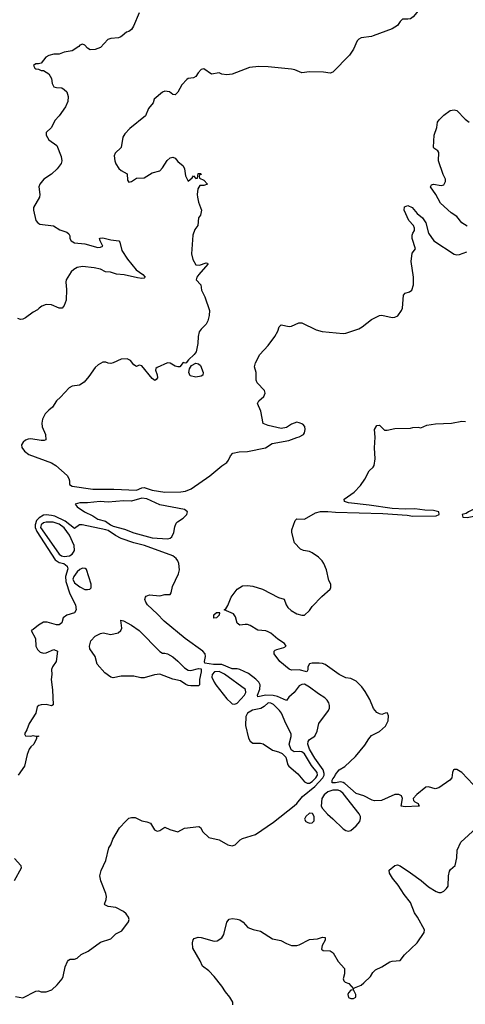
# Model space of a CAD drawing. Header units: inches. Extents: x 1384664 to 1536621, y 460766 to 646467.
# Tile 198 of 256: x 1450345 to 1453796, y 542494 to 550125. Entities that reach past the tile are written whole.
import ezdxf

# ---------------------------------------------------------------- set-up
doc = ezdxf.new("R2010")
doc.units = ezdxf.units.IN
doc.header["$MEASUREMENT"] = 0
doc.layers.add('B4554', color=7, linetype='Continuous')
doc.layers.add('B4555', color=7, linetype='Continuous')

msp = doc.modelspace()

# ---------------------------------------------------------------- linework, layer by layer
at = {"layer": 'B4554', "color": 5}
for points, elevation in [([(1451138.5, 550000), (1451128.7, 549991.3), (1451110, 549984.7), (1451050, 549979.7), (1451027.1, 549972.9), (1450970.8, 549910), (1450930, 549894), (1450890, 549892.7), (1450870, 549904), (1450850, 549928.7), (1450830, 549936), (1450810, 549929), (1450802, 549918), (1450750, 549884.5), (1450690, 549872.3), (1450650, 549858), (1450610, 549858), (1450570, 549846.6), (1450546.4, 549833.6), (1450510, 549788.7), (1450490, 549782), (1450470, 549782), (1450452, 549770), (1450462, 549750), (1450470, 549744.7), (1450490, 549742), (1450511.6, 549731.6), (1450530, 549731.3), (1450570, 549704.7), (1450591.3, 549670), (1450596, 549630), (1450610, 549604.7), (1450630, 549598.8), (1450670, 549596.3), (1450690, 549584.9), (1450710, 549566), (1450720.4, 549530), (1450717.6, 549490), (1450700.3, 549450), (1450650, 549379.5), (1450616.2, 549343.8), (1450590, 549289.6), (1450550.5, 549250), (1450550.4, 549230), (1450570, 549193.4), (1450633, 549150), (1450665.6, 549065.6), (1450671.3, 549030), (1450666.9, 549010), (1450634.4, 548970), (1450591.6, 548928.4), (1450532.7, 548890), (1450501.2, 548850), (1450493, 548830), (1450501.5, 548770), (1450497.8, 548750), (1450452.2, 548670), (1450452.3, 548650), (1450470.3, 548570), (1450484.9, 548550), (1450501.3, 548541.3), (1450607.4, 548527.4), (1450657, 548497), (1450710, 548479.3), (1450726.2, 548466.2), (1450733.4, 548450), (1450733.4, 548430), (1450744, 548410), (1450770, 548396.4), (1450850, 548388.7), (1450950, 548360.7), (1450970, 548361), (1450988, 548370), (1450969.2, 548410), (1450964, 548430), (1450967.6, 548432.4), (1450990, 548434.9), (1451050, 548420.2), (1451112.4, 548412.4), (1451119.9, 548399.9), (1451136.8, 548336.8), (1451180.5, 548270), (1451247.5, 548187.5), (1451299.6, 548150), (1451316.5, 548130), (1451310, 548122.6), (1451290, 548118.4), (1451256.3, 548123.7), (1451153.2, 548146.8), (1451093.9, 548153.9), (1451048.2, 548168.2), (1451010, 548171.5), (1450971.7, 548191.7), (1450922.8, 548202.8), (1450830, 548211.2), (1450790, 548205.7), (1450764.3, 548190), (1450743.5, 548170), (1450705.2, 548110), (1450701.5, 548090), (1450706.5, 548033.5), (1450703.9, 547950), (1450690, 547909.5), (1450672.7, 547890), (1450650, 547888.3), (1450590, 547914.3), (1450550, 547918.7), (1450515.3, 547904.7), (1450494.8, 547890), (1450484, 547876), (1450450, 547857.2), (1450390, 547813.2), (1450370, 547804), (1450350, 547802), (1450330, 547808)], 720), ([(1453081, 550000), (1453070, 549996), (1452990, 549985.3), (1452970, 549975.4), (1452957.8, 549962.2), (1452930, 549896.9), (1452899.4, 549850), (1452770, 549717.4), (1452750, 549709.9), (1452698.5, 549718.5), (1452590, 549722.2), (1452530, 549713), (1452476.6, 549736.6), (1452450, 549742), (1452270, 549760.5), (1452197.8, 549762.2), (1452125.6, 549754.4), (1451990, 549702.9), (1451950, 549697), (1451910, 549703.7), (1451890, 549712.7), (1451830, 549704), (1451770, 549744), (1451750, 549739), (1451726.7, 549713.3), (1451710, 549686), (1451690, 549675.1), (1451650.7, 549669.3), (1451638.8, 549661.2), (1451600.9, 549619.1), (1451570, 549564), (1451550, 549544), (1451530, 549545.2), (1451504.8, 549564.8), (1451470, 549572), (1451450, 549563.6), (1451386, 549510), (1451378.5, 549481.5), (1451343.6, 549436.4), (1451318.9, 549381.1), (1451198.3, 549281.7), (1451159, 549241), (1451144.8, 549215.2), (1451130, 549134), (1451084.4, 549090), (1451077.6, 549070), (1451082, 549030), (1451088.9, 549008.9), (1451111.9, 548971.9), (1451130, 548956.3), (1451176, 548930), (1451180.7, 548880.7), (1451190, 548866.8), (1451210, 548871), (1451250, 548896), (1451310, 548899.3), (1451370, 548938), (1451430, 548954), (1451450, 548977.3), (1451485.9, 549034.1), (1451510, 549055.5), (1451530, 549059.1), (1451550, 549050.7), (1451570, 549027.3), (1451612, 548992), (1451620.5, 548970), (1451630, 548914), (1451650, 548874), (1451680.4, 548899.6), (1451690, 548914), (1451710, 548894), (1451722, 548898), (1451727.3, 548932.7), (1451748, 548932), (1451750, 548926), (1451738, 548922), (1451734, 548910), (1451738, 548898), (1451770, 548882), (1451798, 548850), (1451770, 548839), (1451741, 548839), (1451724.7, 548815.3), (1451718.8, 548770), (1451720.7, 548750), (1451730.5, 548710), (1451753.4, 548650), (1451744, 548610), (1451730.8, 548590), (1451724.9, 548530), (1451701.3, 548498.7), (1451684.6, 548455.4), (1451675.2, 548310), (1451685.3, 548265.3), (1451710, 548226), (1451737.8, 548222.2), (1451790, 548239.5), (1451798, 548238), (1451801.6, 548230), (1451731.7, 548150), (1451717, 548130), (1451710.6, 548110), (1451747.3, 548070), (1451753, 548030), (1451777.7, 547977.8), (1451814.9, 547870), (1451813, 547833), (1451803, 547790), (1451790, 547766), (1451750, 547726.6), (1451734.9, 547705.1), (1451726.4, 547670), (1451724.1, 547615.9), (1451710.5, 547550.5), (1451694.8, 547530), (1451651.3, 547490), (1451634.4, 547465.6), (1451630, 547462), (1451610, 547468), (1451584.7, 547435.3), (1451570, 547434), (1451550, 547439.3), (1451510, 547462.4), (1451490, 547465.1), (1451410.7, 547429.3), (1451399.6, 547420.4), (1451396, 547410), (1451410, 547372), (1451412.7, 547350), (1451403, 547337), (1451390.4, 547329.6), (1451370, 547343.7), (1451290, 547442), (1451270, 547448.7), (1451250, 547438), (1451230, 547449), (1451203.3, 547483.3), (1451176.9, 547496.9), (1451130, 547494.5), (1451070, 547465.1), (1451050, 547461.2), (1451030, 547462), (1451011.6, 547471.6), (1450990, 547469.6), (1450952.2, 547450), (1450930.3, 547430), (1450881.1, 547358.9), (1450843.1, 547316.9), (1450808.6, 547291.4), (1450750, 547284.2), (1450727.3, 547272.7), (1450661.4, 547198.6), (1450629.4, 547170.6), (1450598.6, 547121.4), (1450570, 547099.2), (1450542.6, 547070), (1450521, 547030), (1450516.7, 546996.7), (1450519.5, 546970), (1450544.9, 546910), (1450547.3, 546870), (1450535.3, 546864.7), (1450510, 546863.7), (1450430, 546877.3), (1450410, 546875.1), (1450390, 546866.3), (1450370.8, 546850), (1450360.1, 546830), (1450361.5, 546810), (1450381.1, 546781.1), (1450416.1, 546756.1), (1450591.6, 546690), (1450626, 546670), (1450712.3, 546592.3), (1450725.5, 546570), (1450731, 546550), (1450730, 546522), (1450751.3, 546510), (1450910, 546487.6), (1451072.7, 546487.3), (1451250, 546479.2), (1451290, 546496.2), (1451310, 546499.9), (1451370, 546478), (1451470, 546463.6), (1451593.4, 546466.6), (1451630, 546470.7), (1451673, 546490), (1451818, 546590), (1451910, 546668), (1451950, 546693.4), (1451962.9, 546710), (1451976.3, 546743.7), (1451995.6, 546764.4), (1452043.2, 546776.8), (1452110, 546778), (1452248, 546808), (1452300.6, 546839.4), (1452430, 546864.4), (1452490, 546888), (1452510, 546891), (1452542, 546910), (1452550, 546922), (1452556, 546950), (1452552.1, 546972.1), (1452538, 546990), (1452510, 547001.2), (1452490, 547005.2), (1452450, 546989), (1452410, 546964), (1452370, 546957.2), (1452270, 546979), (1452230, 546995.3), (1452212.1, 547092.1), (1452186.6, 547150), (1452197, 547170), (1452235, 547205), (1452246, 547230), (1452241, 547250), (1452184.4, 547310), (1452175, 547330), (1452175.7, 547390), (1452164.4, 547435.6), (1452170, 547464.9), (1452205.7, 547530), (1452270, 547599.5), (1452320.4, 547670), (1452343.1, 547710), (1452355.2, 547744.8), (1452370, 547759.5), (1452432.5, 547747.5), (1452450, 547750.7), (1452505.3, 547774.7), (1452530, 547774.4), (1452642, 547722), (1452688.1, 547708.1), (1452850, 547693.1), (1452870, 547696), (1452970, 547730.2), (1452995.7, 547744.3), (1453070, 547802.6), (1453130, 547832.2), (1453150, 547834.9), (1453230, 547817.6), (1453250, 547818.5), (1453274.3, 547830), (1453302, 547870), (1453308.2, 547890), (1453317, 547990), (1453330, 548004.9), (1453363.8, 548016.2), (1453382, 548030), (1453394.5, 548070), (1453394, 548130), (1453375.6, 548250), (1453383.9, 548316.1), (1453408.7, 548350), (1453384, 548430), (1453384.7, 548455.3), (1453389, 548471), (1453402, 548490), (1453402, 548510), (1453395.3, 548530), (1453359, 548570), (1453321.2, 548650), (1453325.2, 548674.8), (1453350, 548686), (1453384.7, 548670), (1453422.5, 548622.5), (1453464.7, 548590), (1453490.8, 548550), (1453511, 548470), (1453551.3, 548410), (1453710, 548307.7), (1453730, 548302), (1453750, 548304.9), (1453806.8, 548326.8)], 740), ([(1453810, 548525.1), (1453769.2, 548550), (1453730, 548599), (1453687.2, 548627.2), (1453604.1, 548704.1), (1453566.6, 548770), (1453525.2, 548830), (1453534, 548846), (1453550, 548850.7), (1453610, 548841), (1453630, 548844.7), (1453642, 548870), (1453642, 548890), (1453624.8, 548924.8), (1453588.9, 549030), (1453590, 549095.3), (1453582.7, 549110), (1453553.2, 549130), (1453550, 549138), (1453553.6, 549230), (1453576, 549290), (1453581.2, 549330), (1453594, 549350), (1453630, 549384.7), (1453679, 549421), (1453710, 549426.8), (1453730, 549421), (1453793.7, 549353.7), (1453826, 549330)], 740), ([(1453856.4, 544196.4), (1453770, 544289.9), (1453730, 544312.6), (1453710, 544313.7), (1453704.7, 544310), (1453696.4, 544290), (1453692, 544250), (1453675.8, 544230), (1453590, 544172.2), (1453562.8, 544162.8), (1453510, 544178.8), (1453490, 544175.4), (1453419.3, 544120.7), (1453393, 544090), (1453394, 544074), (1453403.8, 544063.8), (1453430.8, 544050), (1453435.3, 544035.3), (1453442, 544030), (1453431.4, 544028.6), (1453330, 544022.9), (1453298, 544030), (1453309, 544090), (1453302, 544110), (1453280.2, 544120.2), (1453250, 544120.9), (1453146, 544074), (1453091.8, 544071.8), (1453075.5, 544075.5), (1453010, 544109.2), (1452950, 544127.6), (1452864, 544204), (1452850, 544211.6), (1452830, 544218), (1452790, 544209.2), (1452764, 544210), (1452764.2, 544230), (1452770, 544240.7), (1452784, 544256), (1452790, 544274.8), (1452819, 544310), (1452862.5, 544337.5), (1452945.1, 544414.9), (1453018.8, 544501.2), (1453048, 544550), (1453070, 544576.8), (1453130, 544607.5), (1453176.8, 544650), (1453197.4, 544690), (1453201.2, 544730), (1453194, 544750), (1453190, 544753.2), (1453174, 544750), (1453150, 544740.9), (1453130, 544745.1), (1453110, 544756.2), (1453085.7, 544785.7), (1453056.6, 544856.6), (1453019, 544919), (1452994.3, 544954.3), (1452950, 544999.4), (1452910, 545017.6), (1452870, 545023.7), (1452818, 545050), (1452710, 545127), (1452690, 545134.5), (1452663.4, 545136.6), (1452610, 545138), (1452590, 545132), (1452576.5, 545110), (1452575.1, 545084.9), (1452568.3, 545071.7), (1452510, 545085.4), (1452450, 545082.9), (1452431.8, 545090), (1452360.5, 545150), (1452315.6, 545210), (1452315.1, 545230), (1452322.6, 545237.4), (1452335.2, 545244.8), (1452390, 545259.6), (1452407.3, 545270), (1452395.1, 545290), (1452343.8, 545323.8), (1452290, 545371.2), (1452270, 545381.6), (1452250, 545389.4), (1452190, 545393.2), (1452130, 545429.4), (1452110, 545436.2), (1452090, 545438.4), (1452050, 545433.2), (1452030, 545448.7), (1452015.9, 545495.9), (1451999.6, 545519.6), (1451928, 545550), (1451940.2, 545559.8), (1451955.9, 545584.1), (1451983.7, 545650), (1452030, 545711), (1452070, 545736), (1452110, 545738.8), (1452150, 545733.4), (1452224.7, 545710), (1452350, 545647.7), (1452393, 545633), (1452408.2, 545590), (1452421.3, 545570), (1452446.7, 545546.7), (1452490, 545521.3), (1452529.3, 545510.7), (1452549.2, 545510.8), (1452590, 545544.7), (1452610, 545578), (1452685.4, 545654.6), (1452749.3, 545710.7), (1452754.8, 545725.2), (1452753.3, 545750), (1452738.9, 545778.9), (1452720.1, 545860.1), (1452700.5, 545910), (1452686.6, 545930), (1452658.6, 545958.6), (1452610, 545992.8), (1452590, 546002.6), (1452542, 546010), (1452520.5, 546020.5), (1452473.2, 546070), (1452452.7, 546150), (1452452.3, 546170), (1452477.2, 546242.8), (1452490, 546257.3), (1452550, 546254.8), (1452636.3, 546303.7), (1452674.2, 546314.2), (1452730, 546314), (1452790, 546306.9), (1453158.1, 546298.1), (1453344.9, 546284.9), (1453390, 546277.7), (1453570, 546279.3), (1453592.9, 546290), (1453591.7, 546311.7), (1453550, 546320.4), (1453482.9, 546322.9), (1453405.7, 546334.3), (1453329.1, 546330.9), (1453230, 546335.3), (1453050, 546362.5), (1452890, 546381), (1452859.3, 546390), (1452858.7, 546410), (1452935.8, 546464.2), (1452984.3, 546515.7), (1453016.5, 546563.5), (1453050, 546627.9), (1453083.4, 546656.6), (1453090.5, 546669.5), (1453097.3, 546722.7), (1453092.7, 546807.3), (1453097.6, 546890), (1453092, 546950), (1453110, 546980.7), (1453130, 546982.8), (1453170, 546944.7), (1453190, 546944.7), (1453250, 546956), (1453370, 546958), (1453390, 546964.7), (1453430, 546966), (1453450, 546961), (1453497.3, 546982.8), (1453566.1, 546993.9), (1453690, 546998.9), (1453770, 547013.7), (1453798, 547010)], 720), ([(1450313.7, 542553.7), (1450370, 542544), (1450470, 542596), (1450490, 542598), (1450511.1, 542591.1), (1450550, 542590.8), (1450594.2, 542605.8), (1450635.9, 542644.1), (1450674, 542690), (1450682, 542710), (1450696.5, 542783.5), (1450714, 542826), (1450723.1, 542836.9), (1450736.4, 542843.6), (1450770, 542844.7), (1450790, 542852), (1450820.2, 542879.8), (1450874.8, 542905.2), (1450970, 542974), (1451050, 543002), (1451090, 543041), (1451136.5, 543063.5), (1451187, 543133), (1451192.3, 543150), (1451187.3, 543170), (1451170, 543195.6), (1451150, 543213.6), (1451090, 543244), (1451030, 543252.8), (1451004.8, 543264.7), (1451001.6, 543270), (1451014.6, 543305.4), (1451018.2, 543330), (1451012.8, 543352.8), (1450972.1, 543450), (1450965.4, 543490), (1450976.3, 543530), (1451010.9, 543609.1), (1451034.7, 543705.3), (1451051.6, 543730), (1451065.9, 543774.1), (1451118.9, 543861.1), (1451166, 543914), (1451190, 543935.8), (1451210, 543942), (1451240.3, 543940.3), (1451290, 543914.9), (1451330, 543908.2), (1451356.7, 543896.7), (1451390, 543846), (1451410, 543836), (1451430, 543841), (1451470, 543866.8), (1451507.9, 543847.9), (1451570, 543830.6), (1451622.4, 543857.6), (1451732.2, 543872.2), (1451744.5, 543864.5), (1451764, 543830), (1451810, 543786.8), (1451890, 543767.3), (1451958, 543730), (1451990, 543721.6), (1452013.2, 543730), (1452052.1, 543767.9), (1452070, 543778.8), (1452170, 543810.7), (1452310, 543905.6), (1452470, 544030.9), (1452490.9, 544050), (1452534.9, 544105.1), (1452630, 544181.7), (1452693.1, 544250), (1452702.4, 544270), (1452703, 544283), (1452696, 544310), (1452630, 544401.2), (1452590.4, 544470), (1452575.3, 544510), (1452578.5, 544530), (1452590, 544546.7), (1452630, 544570.8), (1452649.4, 544610), (1452662.4, 544670), (1452737.2, 544770), (1452744.5, 544790), (1452744.3, 544810), (1452738.3, 544830), (1452725.6, 544850), (1452706.6, 544870), (1452659.5, 544899.5), (1452590, 544952.6), (1452550, 544974.6), (1452530, 544973.5), (1452510, 544963), (1452470, 544909.2), (1452430, 544874), (1452410, 544847.3), (1452340.4, 544880.4), (1452308, 544888), (1452251.3, 544888.7), (1452190, 544877.2), (1452186.4, 544890), (1452203.9, 544936.1), (1452206.2, 544970), (1452196.3, 544990), (1452173.6, 545013.6), (1452116.4, 545056.4), (1452050, 545089.9), (1452030, 545094.4), (1451990, 545092.8), (1451910, 545127), (1451846.7, 545126.7), (1451778.9, 545138.9), (1451775.4, 545150), (1451784, 545190), (1451780.3, 545210), (1451762.8, 545230), (1451625.2, 545330), (1451463.1, 545463.1), (1451410, 545520.7), (1451335.4, 545590), (1451320.5, 545610), (1451314, 545630), (1451318, 545650), (1451323.8, 545656.2), (1451350, 545668.4), (1451430, 545660.3), (1451470, 545669.2), (1451510, 545669.4), (1451518.4, 545681.6), (1451528.4, 545731.6), (1451575.2, 545830), (1451582.2, 545862.2), (1451578, 545910), (1451570.8, 545930), (1451557.2, 545950), (1451531.2, 545970), (1451310.4, 546050.4), (1451230, 546071.1), (1451130, 546104.9), (1451086.8, 546126.8), (1451030, 546165.5), (1451012.1, 546172.1), (1450829.2, 546210.8), (1450807, 546210), (1450770, 546181.2), (1450697.4, 546237.4), (1450616.8, 546276.8), (1450590, 546283.2), (1450550, 546286.8), (1450530, 546284), (1450495, 546265), (1450476, 546244), (1450464.6, 546210), (1450465.6, 546190), (1450478.9, 546158.9), (1450619, 545938.9), (1450650, 545917.4), (1450687, 545910), (1450713.8, 545890), (1450717.6, 545870), (1450700.5, 545810), (1450702.1, 545770), (1450733.9, 545673.9), (1450777.1, 545590), (1450781, 545550), (1450770, 545528.7), (1450710.9, 545509.1), (1450682, 545490), (1450671, 545450), (1450650, 545435.3), (1450630, 545435.3), (1450556.5, 545456.5), (1450530, 545456), (1450490, 545433.2), (1450450, 545398), (1450434, 545390), (1450466.8, 545330), (1450470.6, 545270), (1450483.9, 545243.9), (1450502.3, 545222.3), (1450530, 545215.3), (1450550, 545218.9), (1450610, 545243.8), (1450638.8, 545230), (1450626.8, 545150), (1450598, 545110), (1450590.9, 545089.1), (1450594.9, 545050), (1450588, 545010), (1450599.3, 544930), (1450605.4, 544814.6), (1450590, 544806.6), (1450550, 544817), (1450510, 544816), (1450492, 544810), (1450480.7, 544799.3), (1450470.7, 544749.3), (1450418, 544670), (1450399.6, 544620.4), (1450382, 544590), (1450390, 544574), (1450430, 544572), (1450450, 544578), (1450470, 544572), (1450490, 544574), (1450491.3, 544570), (1450474, 544566), (1450474, 544554), (1450454, 544510), (1450430, 544489.3), (1450417.1, 544470), (1450402, 544430), (1450381.4, 544338.6), (1450332.7, 544270)], 740), ([(1451994.6, 542490), (1451995.8, 542510), (1451973.1, 542550), (1451938.2, 542590), (1451910, 542635.4), (1451850, 542709.7), (1451810, 542753.3), (1451759.6, 542790), (1451743.6, 542830), (1451685.1, 542930), (1451683, 542970), (1451687.6, 542992.4), (1451696.6, 543003.4), (1451726.6, 543013.4), (1451750, 543012), (1451850, 542983), (1451873.3, 542986.7), (1451909.2, 543010), (1451925.4, 543034.6), (1451950, 543131), (1451967.5, 543152.5), (1451990, 543158), (1452030, 543154.4), (1452050, 543148), (1452074.8, 543130), (1452112, 543090), (1452153.7, 543073.7), (1452210, 543060.5), (1452302, 543002), (1452367.5, 542987.5), (1452410, 542964.2), (1452450, 542950.3), (1452490, 542948.9), (1452510, 542954), (1452590, 542995.8), (1452650, 543000.9), (1452690, 543014), (1452710, 543010.6), (1452710.7, 542990), (1452687.7, 542950), (1452681, 542921), (1452694, 542910), (1452750, 542906.8), (1452772.3, 542892.3), (1452810, 542826), (1452861, 542770), (1452860.7, 542730), (1452851, 542690), (1452856, 542676), (1452866.4, 542666.4), (1452894, 542654), (1452930, 542614), (1452938, 542622), (1452990, 542642), (1453010, 542659.1), (1453061.3, 542710), (1453079.5, 542740.5), (1453099.2, 542760.8), (1453150, 542782.9), (1453210, 542821.6), (1453230, 542828.4), (1453290, 542832.7), (1453324, 542876), (1453423, 542970), (1453478, 543050), (1453480.7, 543070), (1453425.9, 543170), (1453402.9, 543202.9), (1453370, 543281.7), (1453323.4, 543343.4), (1453276.7, 543416.7), (1453232.5, 543470), (1453209.1, 543510), (1453206.8, 543533.2), (1453249.8, 543570.2), (1453270, 543574), (1453290, 543566.2), (1453371.9, 543511.9), (1453452.9, 543452.9), (1453510, 543404), (1453570, 543367.8), (1453590, 543360.3), (1453610, 543360.3), (1453629.3, 543370), (1453650, 543390.5), (1453662, 543410), (1453664.9, 543490), (1453673.7, 543526.3), (1453681.5, 543538.5), (1453718, 543570), (1453729.4, 543630), (1453732.5, 543687.5), (1453761.2, 543750), (1453910, 543886.8)], 720), ([(1450304, 543624), (1450353.4, 543570), (1450355.2, 543550), (1450301.2, 543450)], 740)]:
    msp.add_lwpolyline(points, dxfattribs=dict(at, elevation=elevation))
for points, elevation in [([(1451710, 547355.4), (1451666, 547366), (1451655.8, 547390), (1451660.8, 547419.2), (1451675.3, 547444.7), (1451710, 547462.4), (1451730, 547457.6), (1451745.1, 547445.1), (1451765.7, 547390), (1451762.4, 547370), (1451750, 547363.5)], 740), ([(1454170, 546446), (1454130, 546434), (1454104, 546416), (1454070, 546409.2), (1454019, 546381), (1453890, 546343.6), (1453819.5, 546310), (1453802.9, 546297.1), (1453770.6, 546290), (1453776, 546270), (1453810, 546268), (1453928, 546290), (1454001.5, 546318.5), (1454038.6, 546341.4), (1454102, 546370), (1454155.3, 546410), (1454174, 546430)], 720), ([(1451290, 546417.1), (1451210, 546393.8), (1451150, 546396.4), (1451030, 546386.5), (1450968.7, 546391.3), (1450870, 546380.4), (1450810, 546381.7), (1450774.6, 546370), (1450790.3, 546350), (1450847.6, 546310), (1450910, 546280.3), (1450950, 546252.9), (1451010, 546238.3), (1451048.7, 546208.7), (1451070, 546198.9), (1451155.9, 546175.9), (1451230, 546147.5), (1451370, 546110.1), (1451490, 546101.8), (1451510, 546106.6), (1451522.7, 546117.3), (1451539.8, 546150), (1451545.9, 546194.1), (1451556.9, 546223.1), (1451566.2, 546233.8), (1451610, 546261.6), (1451638.7, 546290), (1451643.5, 546310), (1451620.4, 546330), (1451430, 546366.1), (1451330, 546410.3)], 740), ([(1450549.4, 546230.6), (1450530, 546224.9), (1450510, 546211.1), (1450507.3, 546190), (1450518.6, 546170), (1450650, 545982.3), (1450669, 545969), (1450690, 545964.7), (1450730, 545968.7), (1450750, 545982.2), (1450762.2, 545997.8), (1450768.1, 546011.9), (1450767.6, 546050), (1450730.2, 546130), (1450690, 546187.7), (1450650, 546215.1), (1450604.5, 546230)], 760), ([(1450830, 545872.9), (1450810, 545863.9), (1450790, 545845.7), (1450763, 545810), (1450755.4, 545790), (1450770, 545761.2), (1450810, 545729.3), (1450850, 545709.1), (1450870, 545709.1), (1450887.8, 545712.2), (1450897.5, 545722.5), (1450898.9, 545750), (1450863.1, 545863.1), (1450852.2, 545872.2)], 760), ([(1451847.3, 545487.3), (1451848.1, 545511.9), (1451870, 545530.6), (1451894, 545530), (1451891.1, 545528.9), (1451890.7, 545510), (1451870, 545489.6)], 720), ([(1451450, 545214.9), (1451470, 545214.9), (1451490, 545208.8), (1451530, 545185.6), (1451570, 545152.9), (1451620.3, 545100.3), (1451650, 545083.2), (1451670, 545081.2), (1451730, 545096.6), (1451750, 545093), (1451750.1, 545070.1), (1451738.4, 545010), (1451737.3, 544970), (1451730, 544961.2), (1451670, 544960.9), (1451650, 544965.2), (1451632.1, 544972.1), (1451590, 545001.2), (1451530, 545014), (1451430, 545051.2), (1451390, 545046), (1451310, 545023.6), (1451283.6, 545023.6), (1451230, 545037.6), (1451130, 545036.3), (1451070, 545023.7), (1451050, 545029.4), (1451003.7, 545063.7), (1450944, 545130), (1450929.2, 545190), (1450889, 545250), (1450886, 545270), (1450895.8, 545310), (1450930, 545346), (1450970, 545367.2), (1450992.3, 545372.3), (1451050, 545359.5), (1451107.9, 545372.1), (1451129.3, 545390), (1451135.6, 545410), (1451129.3, 545470), (1451150, 545465.5), (1451210, 545431.9), (1451270.1, 545390.1), (1451430, 545227)], 740), ([(1451890, 545072.3), (1451853.4, 545070), (1451834.9, 545050), (1451833.4, 545030), (1451850.4, 544990), (1451864.5, 544970), (1451950, 544861.7), (1451981.5, 544830), (1451990, 544823.3), (1452010, 544819.1), (1452030, 544826.9), (1452085.4, 544890), (1452097, 544910), (1452094.2, 544934.2), (1451930, 545051.5)], 760), ([(1452270, 544829.8), (1452238.5, 544801.5), (1452213, 544787), (1452147.7, 544772.3), (1452109.4, 544750.6), (1452095.9, 544724.1), (1452094, 544654), (1452117.2, 544557.2), (1452130, 544533), (1452150, 544518), (1452210, 544518.9), (1452230, 544512.9), (1452302.7, 544462.7), (1452350, 544450.1), (1452376.9, 544436.9), (1452404.8, 544410), (1452422.4, 544350), (1452430, 544340.3), (1452498.8, 544278.8), (1452550, 544218.5), (1452570, 544206.9), (1452590, 544207.2), (1452610, 544220.7), (1452637.9, 544250), (1452650.2, 544270), (1452647.8, 544290), (1452604.5, 544344.5), (1452550, 544433.8), (1452530, 544449.5), (1452510, 544453.8), (1452470, 544450.4), (1452446.5, 544466.5), (1452431.3, 544510), (1452448.3, 544570), (1452447, 544590), (1452405.4, 544670), (1452371.7, 544750), (1452356.5, 544770), (1452310, 544817.1), (1452290, 544828.2)], 760), ([(1452770, 544153.2), (1452730, 544139.4), (1452702.2, 544117.8), (1452685.8, 544090), (1452679.5, 544030), (1452689.6, 544010), (1452727.3, 543967.3), (1452770.8, 543930.8), (1452850, 543852.8), (1452870, 543841.1), (1452890, 543836.5), (1452910, 543841.7), (1452950, 543875.7), (1452978.1, 543910), (1452985.3, 543934.7), (1452984, 543950), (1452973.8, 543970), (1452850, 544128.3), (1452830, 544144.5), (1452810, 544152.2)], 740), ([(1452590, 543974.1), (1452560.4, 543950), (1452549.7, 543929.7), (1452561, 543910), (1452570, 543904.3), (1452590, 543898.2), (1452610, 543899), (1452625.5, 543914.5), (1452625, 543950), (1452612.3, 543972.3)], 740), ([(1452930, 542606), (1452926, 542606), (1452910, 542602), (1452890, 542582), (1452884.9, 542570), (1452890, 542547.3), (1452910, 542538.8), (1452930, 542538.8), (1452948.7, 542550), (1452948.7, 542570)], 720)]:
    msp.add_lwpolyline(points, close=True, dxfattribs=dict(at, elevation=elevation))
at = {"layer": 'B4555', "color": 5}
for points, elevation in [([(1453810, 550660.7), (1453776.2, 550623.8), (1453753.8, 550566.2), (1453714, 550506), (1453677, 550463), (1453634.4, 550425.6), (1453550, 550373.2), (1453530, 550353.3), (1453477.4, 550262.6), (1453420.3, 550179.7), (1453392.5, 550147.5), (1453370, 550132.6), (1453350, 550128), (1453310, 550129.6), (1453290.4, 550110), (1453270, 550079.5), (1453230, 550054), (1453081, 550000)], 740), ([(1451270, 550179), (1451225.7, 550074.3), (1451210, 550049.2), (1451190, 550034), (1451171, 550029), (1451138.5, 550000)], 720)]:
    msp.add_lwpolyline(points, dxfattribs=dict(at, elevation=elevation))

doc.saveas('drawing.dxf')
